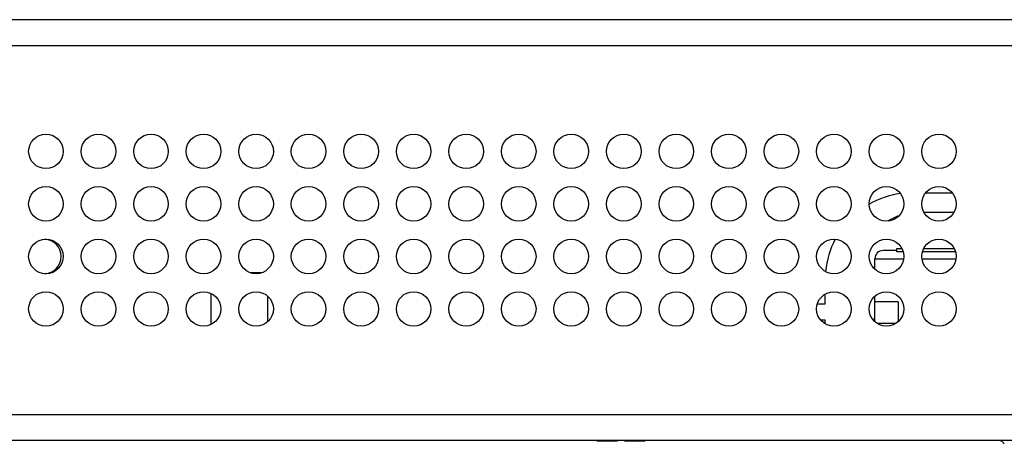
# Model space of a CAD drawing. Header units: inches. Extents: x 0 to 34, y 0 to 22.
# Tile 79 of 106: x 17.6 to 20.2, y 6.1 to 7.2. Entities that reach past the tile are written whole.
import ezdxf

# ---------------------------------------------------------------- set-up
doc = ezdxf.new("R2010")
doc.units = ezdxf.units.IN
doc.header["$LTSCALE"] = 1.87
doc.header["$MEASUREMENT"] = 0
doc.layers.get('0').update_dxf_attribs({"linetype": 'CONTINUOUS'})

msp = doc.modelspace()

# ---------------------------------------------------------------- linework, layer by layer
at = {"color": 7, "linetype": 'CONTINUOUS'}
for p, q in [((21.215, 7.2045), (13.4807, 7.2045)), ((20.0193, 6.735), (20.0914, 6.735)), ((20.0961, 6.6819), (20.0146, 6.6819)), ((19.9413, 6.5785), (19.9037, 6.5785)), ((19.9413, 6.5844), (19.9543, 6.5844)), ((19.9413, 6.5754), (19.9413, 6.5844)), ((19.9579, 6.5754), (19.9413, 6.5754)), ((20.1004, 6.5754), (20.0103, 6.5754)), ((20.0139, 6.5844), (20.0968, 6.5844)), ((19.8815, 6.5277), (19.8815, 6.5564)), ((18.1861, 6.5188), (18.2196, 6.5188)), ((18.0805, 6.4624), (18.0805, 6.3777)), ((18.2339, 6.4551), (18.2339, 6.385)), ((19.7465, 6.4338), (19.7465, 6.4604)), ((19.8815, 6.3852), (19.8815, 6.4549)), ((19.9444, 6.4397), (19.8815, 6.4397)), ((19.9444, 6.4397), (19.9444, 6.3855)), ((19.7255, 6.4338), (19.7465, 6.4338)), ((19.7465, 6.3895), (19.7348, 6.3895)), ((19.7465, 6.3797), (19.7465, 6.3895)), ((19.8749, 6.3925), (19.8815, 6.3925)), ((19.9383, 6.3807), (19.8874, 6.3807)), ((21.215, 6.063), (13.4807, 6.063)), ((19.1269, 6.0627), (19.1269, 6.063)), ((19.1275, 6.0627), (19.1275, 6.063)), ((19.1292, 6.0627), (19.1292, 6.063)), ((19.1314, 6.0627), (19.1314, 6.063)), ((19.1348, 6.0627), (19.1348, 6.063)), ((19.1376, 6.0627), (19.1376, 6.063)), ((19.1382, 6.0627), (19.1382, 6.063)), ((19.1393, 6.0627), (19.1393, 6.063)), ((19.1416, 6.0627), (19.1416, 6.063)), ((19.1438, 6.0627), (19.1438, 6.063)), ((19.1472, 6.0627), (19.1472, 6.063)), ((19.1517, 6.0627), (19.1517, 6.063)), ((19.1719, 6.0627), (19.1719, 6.063)), ((19.1832, 6.0627), (19.1832, 6.063)), ((19.2019, 6.0627), (19.2019, 6.063)), ((19.2025, 6.0627), (19.2025, 6.063)), ((19.2042, 6.0627), (19.2042, 6.063)), ((19.2064, 6.0627), (19.2064, 6.063)), ((19.2098, 6.0627), (19.2098, 6.063)), ((19.2126, 6.0627), (19.2126, 6.063)), ((19.2132, 6.0627), (19.2132, 6.063)), ((19.2143, 6.0627), (19.2143, 6.063)), ((19.2166, 6.0627), (19.2166, 6.063)), ((19.2188, 6.0627), (19.2188, 6.063)), ((19.2222, 6.0627), (19.2222, 6.063)), ((19.2267, 6.0627), (19.2267, 6.063)), ((19.2469, 6.0627), (19.2469, 6.063)), ((19.2582, 6.0627), (19.2582, 6.063)), ((19.1269, 6.0627), (19.1832, 6.0627)), ((19.2019, 6.0627), (19.2582, 6.0627))]:
    msp.add_line(p, q, dxfattribs=at)
at = {"color": 9, "linetype": 'CONTINUOUS'}
for p, q in [((13.4103, 7.1342), (21.2853, 7.1342)), ((19.8815, 6.5564), (19.9593, 6.5564)), ((20.0089, 6.5564), (20.1018, 6.5564)), ((13.4103, 6.1334), (21.2853, 6.1334))]:
    msp.add_line(p, q, dxfattribs=at)
at = {"color": 7, "linetype": 'CONTINUOUS'}
for centre in [(17.6328, 6.8475), (17.7753, 6.8475), (17.9178, 6.8475), (18.0603, 6.8475), (18.2028, 6.8475), (18.3453, 6.8475), (18.4878, 6.8475), (18.6303, 6.8475), (18.7728, 6.8475), (18.9153, 6.8475), (19.0578, 6.8475), (19.2003, 6.8475), (19.3428, 6.8475), (19.4853, 6.8475), (19.6278, 6.8475), (19.7703, 6.8475), (19.9128, 6.8475), (20.0553, 6.8475), (17.6328, 6.705), (17.7753, 6.705), (17.9178, 6.705), (18.0603, 6.705), (18.2028, 6.705), (18.3453, 6.705), (18.4878, 6.705), (18.6303, 6.705), (18.7728, 6.705), (18.9153, 6.705), (19.0578, 6.705), (19.2003, 6.705), (19.3428, 6.705), (19.4853, 6.705), (19.6278, 6.705), (19.7703, 6.705), (19.9128, 6.705), (20.0553, 6.705), (17.6328, 6.5625), (17.7753, 6.5625), (17.9178, 6.5625), (18.0603, 6.5625), (18.2028, 6.5625), (18.3453, 6.5625), (18.4878, 6.5625), (18.6303, 6.5625), (18.7728, 6.5625), (18.9153, 6.5625), (19.0578, 6.5625), (19.2003, 6.5625), (19.3428, 6.5625), (19.4853, 6.5625), (19.6278, 6.5625), (19.7703, 6.5625), (19.9128, 6.5625), (20.0553, 6.5625), (17.6328, 6.42), (17.7753, 6.42), (17.9178, 6.42), (18.0603, 6.42), (18.2028, 6.42), (18.3453, 6.42), (18.4878, 6.42), (18.6303, 6.42), (18.7728, 6.42), (18.9153, 6.42), (19.0578, 6.42), (19.2003, 6.42), (19.3428, 6.42), (19.4853, 6.42), (19.6278, 6.42), (19.7703, 6.42), (19.9128, 6.42), (20.0553, 6.42)]:
    msp.add_circle(centre, 0.0469, dxfattribs=at)
for centre, radius, start, end in [((19.9827, 6.4988), 0.2362, 97.8027, 119.604), ((19.9974, 6.5342), 0.1476, 110.0022, 122.6951), ((17.6272, 6.5625), 0.0469, 273.4744, 86.5257), ((19.9827, 6.4988), 0.2362, 152.1134, 174.4633), ((19.9037, 6.5564), 0.0221, 90, 180), ((20.2179, 6.0474), 0.0156, 20.8096, 90)]:
    msp.add_arc(centre, radius, start, end, dxfattribs=at)
msp.add_open_spline([(18.1862, 6.5188), (18.1903, 6.5187), (18.1984, 6.5182), (18.2065, 6.517), (18.2105, 6.5163)], degree=3, knots=[0, 0, 0, 0, 0.49999, 1, 1, 1, 1], dxfattribs=at)

doc.saveas('drawing.dxf')
